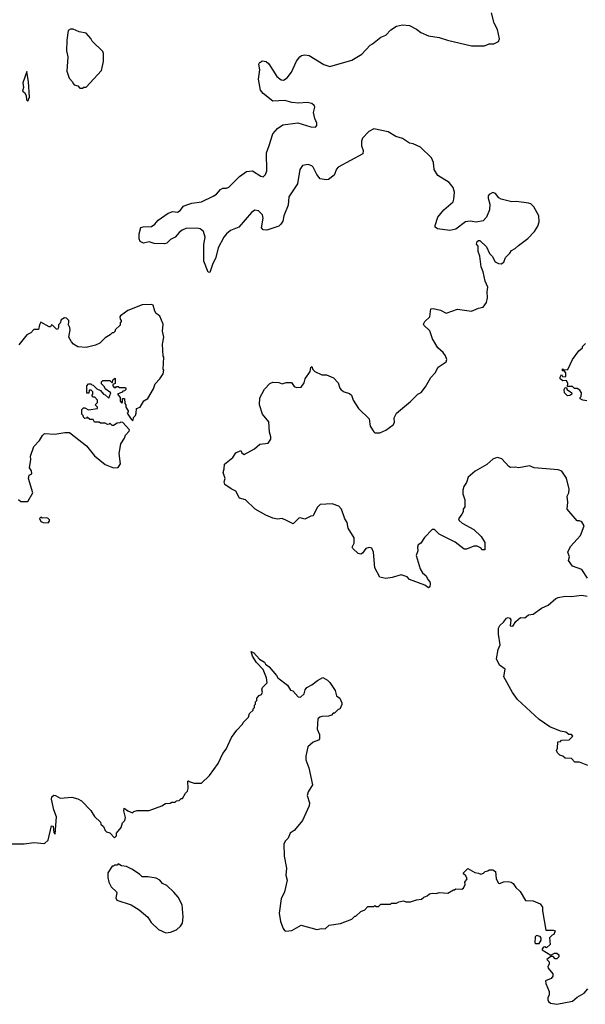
# Model space of a CAD drawing. Extents: x 2323203 to 2567568, y 883585 to 1022917.
# Tile 70 of 256: x 2460296 to 2465054, y 964968 to 973257. Entities that reach past the tile are written whole.
import ezdxf

# ---------------------------------------------------------------- set-up
doc = ezdxf.new("R2010")
doc.units = 0

msp = doc.modelspace()

# ---------------------------------------------------------------- linework, layer by layer
at = {"layer": '0CON10XD'}
for points in [[(2463730, 968545), (2463745.7, 968525.7), (2463748.3, 968511.7), (2463746.7, 968483.3), (2463735, 968473.3), (2463705, 968496.7), (2463575, 968544), (2463555, 968565.8), (2463505, 968584.4), (2463429.1, 968560.9), (2463375, 968551.2), (2463325, 968562.5), (2463285, 968642.5), (2463271.2, 968775), (2463257.7, 968807.7), (2463235, 968814), (2463207.5, 968805), (2463178.8, 968765), (2463165, 968758), (2463144, 968764), (2463097.5, 968805), (2463093.3, 968815), (2463110.7, 968849.3), (2463109.2, 968895), (2463058, 968975), (2463050, 969025), (2463032, 969055), (2463004, 969135), (2462980.8, 969160.8), (2462925, 969180), (2462825, 969176.7), (2462799.3, 969150.7), (2462765, 969080), (2462745, 969077.5), (2462695, 969052.5), (2462655, 969063.3), (2462645, 969060), (2462597.5, 969012.5), (2462547.5, 969037.5), (2462505, 969056.7), (2462465, 969052.5), (2462425, 969061.2), (2462365.8, 969085.8), (2462276.7, 969135), (2462196.1, 969216.1), (2462145, 969230), (2462115, 969287.5), (2462075, 969307.5), (2462022.5, 969345), (2462017.5, 969365), (2462023.3, 969395), (2462006.7, 969445), (2462017.5, 969475), (2462020, 969515), (2462089.7, 969570.3), (2462115, 969610), (2462155, 969630), (2462165, 969610), (2462185, 969597.5), (2462270, 969645), (2462315, 969682.5), (2462387, 969693), (2462410, 969725), (2462410, 969745), (2462396.7, 969785), (2462392.5, 969872.5), (2462337.3, 969937.3), (2462314.3, 970015), (2462315.9, 970074.1), (2462355, 970146.7), (2462400, 970195), (2462425, 970206.7), (2462475, 970201.2), (2462505, 970190), (2462537, 970203), (2462581.7, 970201.7), (2462605, 970167.5), (2462625, 970160), (2462665, 970163.3), (2462689.3, 970200.7), (2462696.4, 970233.6), (2462740, 970295), (2462745, 970330), (2462755, 970337.5), (2462763, 970313), (2462780, 970295), (2462838.3, 970268.3), (2462877, 970267), (2462935, 970242.5), (2462975, 970200), (2462990, 970155), (2463000.7, 970140.7), (2463025, 970123.8), (2463069.5, 970109.5), (2463087.5, 970095), (2463100, 970055), (2463145, 969982.5), (2463235, 969896.7), (2463244, 969835), (2463275, 969787.5), (2463285, 969780), (2463325, 969780), (2463375, 969801.2), (2463438.8, 969845), (2463448, 969865), (2463446.2, 969905), (2463465, 969943.3), (2463585, 970041.2), (2463645, 970104), (2463672.9, 970117.1), (2463710.8, 970165), (2463754.4, 970245), (2463790.6, 970285), (2463815, 970330.8), (2463883, 970377), (2463888.6, 970395), (2463877.9, 970427.9), (2463859.2, 970455), (2463814.4, 970495), (2463769.1, 970569.1), (2463745, 970638), (2463694.4, 970685), (2463693.1, 970695), (2463704.2, 970715), (2463747.5, 970755), (2463755, 970822.5), (2463775, 970826), (2463835, 970810.8), (2463885, 970786.7), (2463980.3, 970819.7), (2464095.8, 970804.2), (2464155, 970828.8), (2464195, 970837.5), (2464222.5, 970875), (2464230, 970915), (2464227.5, 970965), (2464233.3, 971005), (2464211.2, 971055), (2464196, 971135), (2464178.8, 971175), (2464166.4, 971266.4), (2464152.5, 971305), (2464151.7, 971351.7), (2464138.3, 971368.3), (2464145, 971390), (2464155, 971397.5), (2464167, 971397), (2464222.5, 971345), (2464249.3, 971289.3), (2464270, 971265), (2464295, 971217.5), (2464325, 971203.3), (2464345, 971202.5), (2464367.5, 971215), (2464383.3, 971255), (2464419.3, 971290.7), (2464432.5, 971315), (2464465, 971330), (2464492.7, 971357.3), (2464571.2, 971415), (2464628, 971475), (2464655, 971517.5), (2464666, 971555), (2464664, 971605), (2464622.3, 971682.3), (2464595, 971706.7), (2464575, 971713.3), (2464475, 971726.2), (2464435, 971723.3), (2464345, 971746.7), (2464327, 971757), (2464297.5, 971795), (2464275, 971802.5), (2464245, 971786.7), (2464236.1, 971773.9), (2464236, 971755), (2464250.8, 971705), (2464249.2, 971655), (2464224.2, 971595.8), (2464195, 971564), (2464135, 971552), (2464085, 971560), (2464045, 971555.7), (2463965, 971494), (2463915, 971482), (2463810, 971495), (2463791.7, 971511.7), (2463790, 971525), (2463813.8, 971595), (2463864, 971655), (2463941.2, 971725), (2463948.8, 971745), (2463953.3, 971805), (2463941.2, 971845), (2463910, 971885), (2463813.3, 971945), (2463784, 971995), (2463776.7, 972055), (2463761.2, 972095), (2463668.8, 972185), (2463605, 972212), (2463575, 972217.1), (2463515, 972256.7), (2463461.2, 972275), (2463395, 972314.3), (2463275, 972337.5), (2463234.4, 972315.6), (2463179.7, 972260.3), (2463171.9, 972235), (2463171.4, 972195), (2463185.8, 972155), (2463182.5, 972127.5), (2462974.2, 972015.8), (2462960.5, 971999.5), (2462940.5, 971949.5), (2462895, 971912.5), (2462875, 971907.5), (2462825, 971917.5), (2462794.3, 971954.3), (2462766, 972015), (2462755, 972026.2), (2462722.3, 972037.7), (2462675, 972030), (2462652.9, 971995), (2462632.9, 971875), (2462561.5, 971765), (2462554.3, 971695), (2462518.6, 971605), (2462508.8, 971561.2), (2462493.8, 971535), (2462475, 971520), (2462375, 971484), (2462345, 971486.7), (2462330, 971505), (2462344.4, 971585), (2462339.4, 971615), (2462305, 971648.1), (2462275, 971653.1), (2462245, 971634.2), (2462138.3, 971511.7), (2462068.9, 971481.1), (2462036, 971455), (2462013.6, 971426.4), (2461965.8, 971335), (2461945.8, 971255), (2461916.7, 971195), (2461895, 971130), (2461881.7, 971131.7), (2461844.2, 971224.2), (2461845.6, 971365), (2461855.6, 971425), (2461842.6, 971472.6), (2461815, 971495.7), (2461785, 971501.4), (2461695, 971498), (2461662.5, 971485), (2461636.7, 971465), (2461605, 971426.7), (2461565, 971406.2), (2461535, 971376.2), (2461515, 971371.2), (2461426.4, 971373.6), (2461385, 971386.7), (2461337, 971377), (2461310.7, 971390.7), (2461301.7, 971411.7), (2461302, 971455), (2461315, 971507.5), (2461335, 971513.8), (2461405, 971515.8), (2461432, 971535), (2461461.2, 971568.8), (2461545, 971628.8), (2461585, 971641.2), (2461625, 971636.2), (2461645, 971650), (2461674.1, 971685.9), (2461695, 971696.7), (2461745, 971711.2), (2461825, 971723.8), (2461925, 971771.2), (2461951.2, 971788.8), (2461985, 971828.8), (2462005, 971840), (2462035, 971838.8), (2462055, 971848), (2462145, 971936.9), (2462205, 971978.1), (2462255, 971984.3), (2462325, 971939.2), (2462345.5, 971934.5), (2462365, 971953.8), (2462375.5, 971985), (2462373.6, 972135), (2462393.5, 972196.5), (2462425, 972297.5), (2462465, 972341.4), (2462508.9, 972371.1), (2462635, 972388.1), (2462745, 972354), (2462785, 972353.3), (2462796.7, 972365), (2462796.4, 972386.4), (2462777.5, 972425), (2462767.5, 972475), (2462779.3, 972519.3), (2462773.3, 972535), (2462755, 972551.2), (2462715, 972560), (2462643, 972553), (2462585, 972560.6), (2462526.6, 972576.6), (2462425, 972570), (2462344.2, 972635), (2462322.5, 972665), (2462304, 972755), (2462316.7, 972835), (2462307, 972883), (2462315, 972900), (2462325, 972900), (2462335, 972910), (2462370, 972905), (2462392.5, 972885), (2462458.8, 972778.8), (2462495, 972750), (2462515, 972746.7), (2462545, 972766.7), (2462581.2, 972815), (2462625, 972907.5), (2462653.3, 972945), (2462667.5, 972955), (2462695, 972960.8), (2462732.5, 972955), (2462855, 972880), (2462905, 972862), (2463090, 972915), (2463175, 972966.7), (2463245, 973042.5), (2463265, 973052.5), (2463335, 973110), (2463375, 973127.5), (2463417, 973173), (2463465, 973202.5), (2463515, 973212.5), (2463575, 973207.5), (2463635, 973177.5), (2463669.3, 973149.3), (2463735, 973120), (2463825, 973106.7), (2463895, 973083.3), (2464097, 973037), (2464205, 973037.5), (2464245, 973052.5), (2464285, 973052.5), (2464325, 973072.5), (2464333.3, 973095), (2464315.6, 973175), (2464287.6, 973227.6), (2464264.5, 973315)], [(2460825, 972680), (2460835, 972690), (2460855, 972690), (2460985, 972830), (2461002.5, 972905), (2461001.7, 972971.7), (2460995, 972990), (2460907, 973077), (2460895, 973100), (2460856.7, 973145), (2460795.8, 973155.8), (2460746.1, 973176.1), (2460723.3, 973176.7), (2460703, 973167), (2460692.5, 973085), (2460690, 972995), (2460700, 972945), (2460693.6, 972823.6), (2460712.5, 972765), (2460740, 972735), (2460745, 972720), (2460755, 972710), (2460785, 972700), (2460801.7, 972681.7), (2460825, 972680)], [(2460365, 972570), (2460378.8, 972605), (2460369.4, 972735), (2460355, 972820), (2460323.3, 972725), (2460327.5, 972685), (2460320, 972655), (2460337.5, 972645), (2460349.3, 972619.3), (2460353.6, 972583.6), (2460365, 972570)], [(2460287, 969217), (2460305, 969200), (2460365, 969200), (2460407.5, 969275), (2460370, 969395), (2460377, 969423), (2460397.5, 969435), (2460395, 969460), (2460377.5, 969485), (2460390, 969555), (2460387, 969583), (2460415, 969663.3), (2460463.8, 969715), (2460487.5, 969755), (2460505, 969772.5), (2460593, 969767), (2460677, 969783), (2460715, 969782.5), (2460859.5, 969669.5), (2460926.1, 969586.1), (2461015, 969511.2), (2461085, 969483.8), (2461125, 969487.5), (2461143, 969517), (2461133.8, 969605), (2461146.7, 969685), (2461177.5, 969735), (2461185, 969760), (2461218.3, 969791.7), (2461218.8, 969805), (2461165, 969866.7), (2461145, 969870), (2461138.3, 969861.7), (2461115, 969860), (2461085, 969840), (2461075, 969840), (2461061.7, 969851.7), (2461055, 969860), (2461048.3, 969851.7), (2461035, 969850), (2461015, 969860), (2460975, 969860), (2460965, 969870), (2460925, 969870), (2460915, 969890), (2460885, 969890), (2460865, 969910), (2460858.3, 969901.7), (2460845, 969900), (2460831.7, 969911.7), (2460830, 969925), (2460820, 969935), (2460820, 969975), (2460831.7, 969988.3), (2460845, 969990), (2460875, 969972.5), (2460950, 969985), (2460950, 969995), (2460930, 970015), (2460950, 970035), (2460950, 970055), (2460928.3, 970078.3), (2460915, 970080), (2460901.7, 970091.7), (2460910, 970105), (2460910, 970125), (2460898.3, 970138.3), (2460881.7, 970138.3), (2460878.3, 970111.7), (2460861.7, 970111.7), (2460860, 970175), (2460875, 970190), (2460895, 970190), (2460901.7, 970181.7), (2460915, 970180), (2460945, 970150), (2460976.4, 970136.4), (2461000, 970105), (2461015, 970100), (2461045, 970070), (2461062.5, 970115), (2461015, 970150), (2461010, 970165), (2460985, 970190), (2460983, 970207), (2460995, 970220), (2461055, 970220), (2461075, 970200), (2461081.7, 970228.3), (2461098.3, 970238.3), (2461100, 970195), (2461080, 970185), (2461080, 970175), (2461091.7, 970161.7), (2461105, 970160), (2461111.7, 970168.3), (2461125, 970170), (2461135, 970160), (2461185, 970160), (2461190, 970155), (2461190, 970145), (2461178.3, 970131.7), (2461165, 970130), (2461158.3, 970121.7), (2461120, 970105), (2461140, 970075), (2461140, 970045), (2461151.7, 970031.7), (2461160, 970035), (2461161.7, 970068.3), (2461178.3, 970068.3), (2461180, 970025), (2461190, 970015), (2461190, 969995), (2461210, 969965), (2461210, 969955), (2461200, 969945), (2461235, 969892.5), (2461245, 969882.5), (2461250, 969885), (2461253, 969907), (2461270, 969925), (2461277, 969943), (2461280, 969985), (2461310, 969995), (2461340.7, 970049.3), (2461373, 970067), (2461420.7, 970149.3), (2461435, 970190), (2461475, 970232.5), (2461502.5, 970275), (2461507.5, 970305), (2461502.5, 970315), (2461507.5, 970415), (2461502.5, 970425), (2461497.5, 970525), (2461507.5, 970585), (2461497.5, 970635), (2461502.5, 970695), (2461475, 970760), (2461461.7, 970771.7), (2461443.6, 970783.6), (2461433.3, 970803.3), (2461420, 970855), (2461405, 970860), (2461325, 970857.5), (2461205, 970807.5), (2461143.3, 970765), (2461137.5, 970755), (2461140, 970735), (2461150, 970725), (2461150, 970715), (2461140, 970705), (2461140, 970685), (2461100, 970645), (2461100, 970635), (2461085, 970620), (2461075, 970620), (2461057, 970603), (2461015, 970580), (2460970, 970535), (2460935, 970517.5), (2460855, 970497.5), (2460785, 970502.5), (2460750, 970525), (2460732.5, 970545), (2460710, 970585), (2460720, 970645), (2460717.5, 970665), (2460702.5, 970695), (2460710, 970705), (2460710, 970725), (2460690, 970745), (2460673, 970747), (2460645, 970730), (2460637, 970703), (2460623, 970687), (2460622.5, 970665), (2460615, 970650), (2460605, 970652.5), (2460575, 970683.3), (2460565, 970687.5), (2460555, 970672.5), (2460545, 970672.5), (2460475, 970710), (2460463, 970687), (2460455, 970650), (2460415, 970650), (2460389.3, 970620.7), (2460355, 970602.5), (2460289.5, 970520.5)], [(2465068.3, 970048.3), (2465033, 970053), (2465010, 970065), (2465010, 970075), (2465020, 970085), (2465022.5, 970115), (2465009.3, 970139.3), (2464985, 970152.5), (2464962.5, 970152.5), (2464945, 970170), (2464905, 970170), (2464907.5, 970195), (2464895, 970220), (2464865, 970217.5), (2464843, 970233), (2464843, 970247), (2464855, 970270), (2464863, 970253), (2464885, 970250), (2464890, 970255), (2464890, 970285), (2464878.3, 970298.3), (2464861.7, 970301.7), (2464861.7, 970318.3), (2464875, 970310), (2464908.3, 970311.7), (2464947.5, 970395), (2465000.7, 970469.3), (2465030, 970495), (2465030, 970505), (2465055, 970530)], [(2464905, 970090), (2464880, 970115), (2464877.5, 970145), (2464885, 970160), (2464898.3, 970158.3), (2464900, 970145), (2464938.3, 970118.3), (2464940, 970105), (2464925, 970092.5), (2464905, 970090)], [(2465073.3, 968555), (2465025, 968627.5), (2464945, 968657.5), (2464913, 968703), (2464922.5, 968735), (2464906.7, 968775), (2464929.5, 968820.5), (2465014, 968915), (2465043.3, 968995), (2465025, 969028.8), (2465005, 969038.8), (2464985, 969037.5), (2464901.2, 969135), (2464906, 969195), (2464901.2, 969245), (2464915.8, 969275), (2464919.2, 969305), (2464895, 969397.5), (2464856.7, 969455), (2464826.1, 969466.1), (2464625, 969484.4), (2464585, 969500.8), (2464495, 969484), (2464465, 969490.8), (2464425, 969487.5), (2464410.8, 969495), (2464350.9, 969560.9), (2464315, 969572), (2464295, 969565.8), (2464275, 969555.8), (2464225, 969512.5), (2464126.7, 969455), (2464070, 969405), (2464055, 969360), (2464033.3, 969326.7), (2464022.5, 969295), (2464022.5, 969265), (2464040, 969215), (2464040, 969155), (2464026.7, 969135), (2464026.2, 969115), (2464016.7, 969095), (2463986.7, 969055), (2463992, 969042), (2464019.3, 969019.3), (2464115.8, 968965.8), (2464176.7, 968905), (2464210, 968855), (2464210, 968795), (2464185, 968792.5), (2464176.7, 968806.7), (2464145, 968823.3), (2464115, 968823.3), (2464055, 968800), (2464035, 968798.8), (2463958.7, 968858.7), (2463825, 968926.2), (2463785, 968966.2), (2463766.4, 968963.6), (2463702.7, 968897.3), (2463669.5, 968850.5), (2463648.8, 968835), (2463642.5, 968815), (2463646, 968785), (2463631.2, 968745), (2463663.8, 968635), (2463685, 968600), (2463716.2, 968575), (2463730, 968545)], [(2460535, 969020), (2460547.5, 969035), (2460547.5, 969045), (2460535, 969057.5), (2460525, 969062.5), (2460485, 969060), (2460475, 969070), (2460462.5, 969057.5), (2460473.6, 969033.6), (2460493, 969023), (2460535, 969020)], [(2465075, 966976.7), (2465005, 967006.7), (2464965, 967006.7), (2464936.8, 967036.8), (2464885, 967040), (2464866.1, 967056.1), (2464840, 967065), (2464820, 967085), (2464812.5, 967105), (2464820, 967125), (2464821.7, 967178.3), (2464845, 967180), (2464855, 967190), (2464917, 967193), (2464950, 967225), (2464938.3, 967238.3), (2464915, 967240), (2464891.7, 967258.3), (2464845, 967267.5), (2464755, 967303.3), (2464665, 967366.7), (2464485, 967533.3), (2464442.7, 967592.7), (2464370, 967725), (2464378.8, 967788.8), (2464332.7, 967822.7), (2464306.2, 967875), (2464322, 967955), (2464338, 967995), (2464323.8, 968085), (2464323.3, 968135), (2464335, 968156.7), (2464365.9, 968184.1), (2464391.7, 968218.3), (2464405, 968223.3), (2464419.3, 968219.3), (2464427.5, 968205), (2464423, 968153), (2464445, 968150), (2464470.7, 968189.3), (2464510, 968225), (2464545, 968222.5), (2464575, 968247.5), (2464615, 968253.3), (2464686.4, 968303.6), (2464742.1, 968327.9), (2464805, 968383.3), (2464825, 968391.2), (2464885, 968403.3), (2464935, 968400), (2465025, 968413.3), (2465070, 968405)], [(2461185, 966540), (2461173, 966597), (2461175, 966620), (2461205, 966597.5), (2461245, 966580), (2461255, 966590), (2461285, 966600), (2461385, 966600), (2461491.7, 966638.3), (2461523, 966657), (2461561.7, 966661.7), (2461575, 966670), (2461605, 966670), (2461615, 966680), (2461637, 966683), (2461655, 966700), (2461665, 966700), (2461690, 966745), (2461707, 966763), (2461712.5, 966785), (2461710, 966845), (2461715, 966850), (2461722.5, 966842.5), (2461765, 966830), (2461825, 966830), (2461892.5, 966895), (2461966.1, 966993.9), (2462005, 967080), (2462032.5, 967115), (2462077, 967213), (2462123.6, 967276.4), (2462170, 967325), (2462175, 967340), (2462220, 967385), (2462230, 967415), (2462260, 967445), (2462260, 967455), (2462270, 967465), (2462270, 967485), (2462280, 967495), (2462280, 967515), (2462290, 967525), (2462290, 967545), (2462311.7, 967568.3), (2462330, 967575), (2462337.5, 967595), (2462332.5, 967615), (2462340, 967635), (2462377, 967673), (2462372.5, 967715), (2462343.3, 967785), (2462288, 967845), (2462255, 967897.5), (2462242.5, 967937.5), (2462265, 967926.2), (2462314.3, 967874.3), (2462355, 967846.7), (2462365, 967832.5), (2462395, 967807.5), (2462456.1, 967736.1), (2462467.5, 967715), (2462550, 967655), (2462573.6, 967613.6), (2462595, 967607.5), (2462640, 967555), (2462657, 967553), (2462689.3, 967580.7), (2462697.5, 967615), (2462712.5, 967635), (2462755, 967657.5), (2462800, 967695), (2462845, 967720), (2462885.8, 967695.8), (2462905, 967676.7), (2462949.7, 967609.7), (2462961.2, 967565), (2462988, 967545), (2463006.7, 967505), (2463007, 967493), (2462988.3, 967451.7), (2462975, 967450), (2462945, 967420), (2462931.7, 967418.3), (2462918.3, 967401.7), (2462895, 967392.5), (2462838.3, 967391.7), (2462820, 967385), (2462805, 967370), (2462797.5, 967285), (2462819.3, 967239.3), (2462817, 967203), (2462810, 967190), (2462765, 967173.3), (2462720, 967135), (2462703.9, 967056.1), (2462703.3, 967025), (2462729.3, 966959.3), (2462760, 966815), (2462722, 966755), (2462714.1, 966725.9), (2462733.3, 966665), (2462731.7, 966638.3), (2462676.2, 966515), (2462650, 966485), (2462605, 966430), (2462571.2, 966408.8), (2462555, 966367.5), (2462528.3, 966341.7), (2462519.2, 966315), (2462520.6, 966215), (2462539.2, 966115), (2462535.8, 966055), (2462546.8, 966013.2), (2462522.5, 965915), (2462496, 965855), (2462478.8, 965735), (2462490, 965665), (2462512.5, 965605), (2462525, 965587.5), (2462535, 965582.5), (2462585, 965587.5), (2462665, 965632.5), (2462795, 965597.5), (2462835, 965606.7), (2462865, 965603.3), (2462900, 965635), (2462995, 965646.7), (2463090, 965685), (2463115, 965710), (2463125, 965710), (2463165, 965750), (2463198.3, 965761.7), (2463225, 965790), (2463275, 965790), (2463285, 965800), (2463295, 965790), (2463315, 965790), (2463335, 965810), (2463415, 965810), (2463425, 965820), (2463465, 965820), (2463485, 965830), (2463525, 965837.5), (2463545, 965830), (2463585, 965830), (2463633, 965847), (2463677, 965853), (2463695, 965870), (2463725, 965880), (2463743, 965897), (2463765, 965902.5), (2463800.7, 965900.7), (2463825, 965907.5), (2463896.4, 965903.6), (2463945, 965930), (2463955, 965930), (2463965, 965940), (2464015, 965937.5), (2464030, 965945), (2464042.5, 965975), (2464040, 965995), (2464060, 966025), (2464049.3, 966049.3), (2464030, 966065), (2464030, 966075), (2464065, 966110), (2464125, 966076.7), (2464155, 966072.5), (2464175, 966062.5), (2464198.3, 966071.7), (2464213, 966087), (2464235, 966090), (2464245, 966100), (2464275, 966100), (2464300, 966085), (2464303.3, 966025), (2464325, 965987.5), (2464336.4, 965983.6), (2464365, 966000), (2464405, 966002.5), (2464430, 965995), (2464445.9, 965985.9), (2464470.5, 965950.5), (2464507.3, 965917.3), (2464552.2, 965842.2), (2464615, 965840), (2464675, 965813.3), (2464693.3, 965785), (2464693.8, 965755), (2464723, 965593), (2464785, 965592.5), (2464800, 965585), (2464790, 965555), (2464775, 965550), (2464753, 965527), (2464758.3, 965471.7), (2464727, 965443), (2464715, 965450), (2464701.7, 965448.3), (2464690, 965435), (2464690, 965425), (2464765, 965380), (2464795, 965396.7), (2464815, 965396.7), (2464832.5, 965385), (2464831.7, 965368.3), (2464815, 965350), (2464801.7, 965351.7), (2464785, 965370), (2464765, 965370), (2464730, 965345), (2464750, 965325), (2464750, 965305), (2464740, 965285), (2464743, 965273), (2464780, 965225), (2464780, 965205), (2464766.4, 965183.6), (2464720, 965165), (2464723, 965143), (2464750, 965075), (2464750, 965045), (2464740, 965025), (2464740, 965005), (2464745, 964990), (2464761.7, 964978.3), (2464815, 964967.5), (2464945.9, 964994.1), (2464985, 965027.5), (2465045, 965062.5), (2465075, 965097.5)], [(2460185, 966317.5), (2460335, 966317.5), (2460415, 966330), (2460505, 966320), (2460535, 966350), (2460565, 966470), (2460577, 966467), (2460583.6, 966413.6), (2460595, 966400), (2460606.7, 966545), (2460583.8, 966605), (2460562.9, 966695), (2460566, 966715), (2460583.1, 966726.9), (2460597.5, 966725), (2460637, 966703), (2460735, 966712.5), (2460785, 966697.5), (2460815, 966680), (2460895, 966600), (2460925, 966550), (2460975, 966500), (2460980, 966485), (2461000, 966465), (2461015, 966430), (2461025, 966420), (2461055, 966410), (2461095, 966370), (2461110, 966385), (2461111.7, 966408.3), (2461150, 966455), (2461160, 966495), (2461180, 966515), (2461185, 966540)], [(2461525, 965569.2), (2461565, 965574), (2461615, 965593.8), (2461650, 965625), (2461665, 965650), (2461672.5, 965705), (2461662.5, 965805), (2461628.3, 965868.3), (2461591.7, 965911.7), (2461535, 965966.7), (2461497.5, 965985), (2461475, 966012.5), (2461445, 966030), (2461375, 966040.8), (2461325, 966040), (2461303, 966063), (2461240, 966105), (2461195, 966127.5), (2461153, 966133), (2461125, 966150), (2461115, 966140), (2461095, 966140), (2461085, 966130), (2461075, 966130), (2461037.5, 966075), (2461036.7, 966035), (2461046.7, 965995), (2461066.4, 965956.4), (2461110, 965915), (2461113.3, 965905), (2461104, 965865), (2461113.3, 965845), (2461235, 965803.8), (2461302.3, 965762.3), (2461375, 965702.5), (2461401.2, 965655), (2461465, 965596), (2461525, 965569.2)], [(2464665, 965480), (2464681.7, 965508.3), (2464682.5, 965525), (2464675, 965537.5), (2464643, 965547), (2464632.5, 965535), (2464630, 965485), (2464635, 965480), (2464665, 965480)]]:
    msp.add_lwpolyline(points, dxfattribs=at)

doc.saveas('drawing.dxf')
